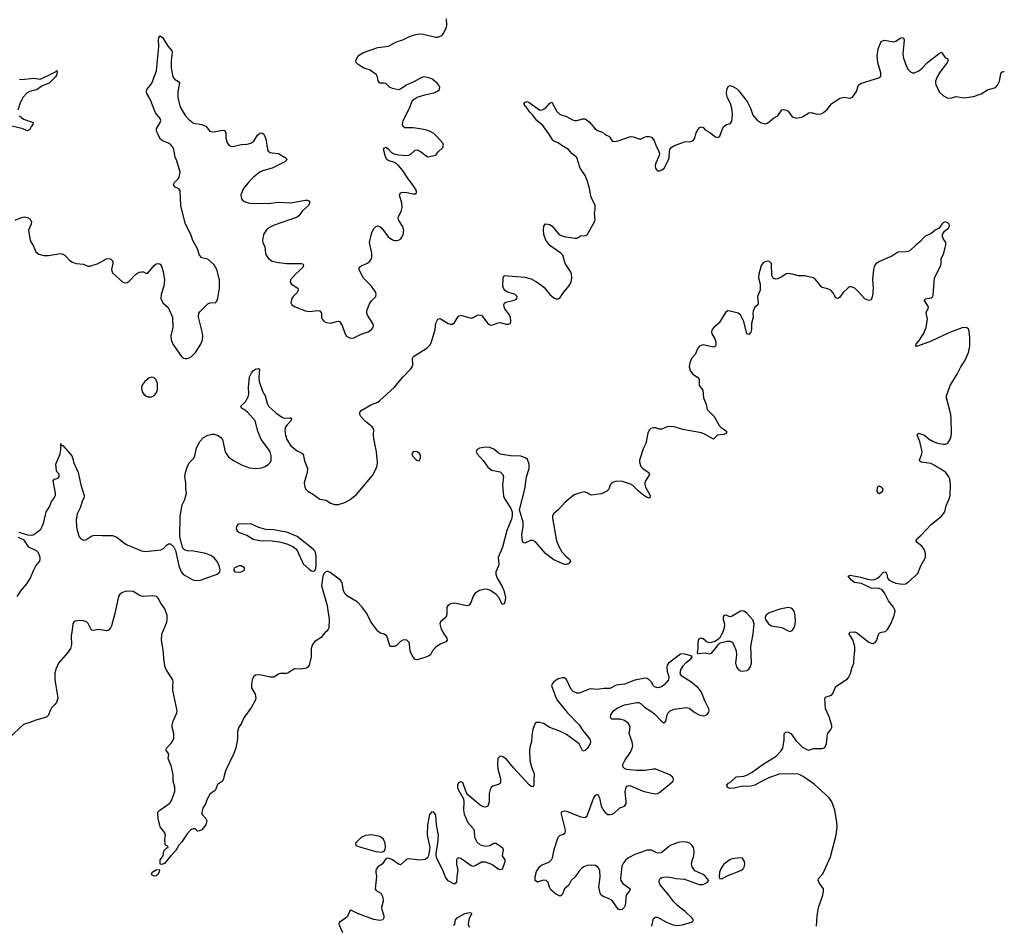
# Model space of a CAD drawing. Header units: inches. Extents: x 1694897 to 1849880, y 907231 to 1017944.
# Tile 154 of 171: x 1837033 to 1846536, y 970458 to 979203. Entities that reach past the tile are written whole.
import ezdxf

# ---------------------------------------------------------------- set-up
doc = ezdxf.new("R2010")
doc.units = ezdxf.units.IN
doc.header["$MEASUREMENT"] = 0
doc.layers.add('B8937', color=7, linetype='Continuous')
doc.layers.add('B8947', color=7, linetype='Continuous')

msp = doc.modelspace()

# ---------------------------------------------------------------- linework, layer by layer
at = {"layer": 'B8937', "color": 6}
for points, elevation in [([(1836990, 977266.1), (1837050, 977291.9), (1837077.9, 977297.9), (1837110, 977292.1), (1837130, 977278.8), (1837147.4, 977250), (1837144.4, 977230), (1837118.7, 977170), (1837134.2, 977070), (1837169.6, 977009.6), (1837190, 976962.6), (1837218, 976938), (1837267, 976927), (1837310, 976926.8), (1837425.9, 976945.9), (1837443.5, 976943.5), (1837468.4, 976930), (1837516.7, 976876.7), (1837541.6, 976861.6), (1837578, 976850), (1837650, 976841.3), (1837690, 976823.6), (1837710, 976822.3), (1837790, 976847.3), (1837870, 976895), (1837890, 976898.5), (1837910, 976893.1), (1837931.3, 976870), (1837931.9, 976850), (1837919.7, 976790), (1837930, 976758.7), (1838027.8, 976667.7), (1838050, 976661.3), (1838070, 976664.6), (1838090, 976676.5), (1838150, 976742), (1838170, 976756.6), (1838190, 976766.4), (1838208.2, 976768.2), (1838227.7, 976767.7), (1838250, 976756.4), (1838270, 976756.4), (1838329.8, 976830), (1838350, 976846.2), (1838370, 976850.2), (1838390, 976842), (1838402.7, 976822.7), (1838418.7, 976770), (1838430.5, 976690), (1838423.5, 976630), (1838397.5, 976550), (1838396.8, 976510), (1838414.3, 976470), (1838465.2, 976425.2), (1838509.4, 976329.4), (1838510.2, 976230), (1838491.8, 976150), (1838495.2, 976110), (1838511.9, 976070), (1838594.3, 975950), (1838610, 975936.1), (1838630, 975930.2), (1838650, 975930.2), (1838670, 975937.6), (1838692.4, 975950), (1838730.4, 975989.6), (1838781.9, 976070), (1838796.6, 976110), (1838799.7, 976150), (1838795.3, 976190), (1838759.9, 976330), (1838763.7, 976370), (1838774.5, 976385.5), (1838850, 976459), (1838870, 976468.2), (1838927.5, 976472.5), (1838936.6, 976483.4), (1838946.4, 976513.6), (1838962.5, 976610), (1838960.9, 976690), (1838936.2, 976790), (1838910, 976834.2), (1838850, 976891), (1838790, 976904.9), (1838770, 976929), (1838750.8, 976990.8), (1838703.4, 977070), (1838684.1, 977130), (1838633, 977230), (1838590, 977404), (1838581, 977550), (1838569.8, 977570), (1838528.7, 977590), (1838516.5, 977610), (1838527.6, 977630), (1838564.5, 977670), (1838573.7, 977686.3), (1838581.7, 977730), (1838550, 977840.4), (1838535.3, 977875.3), (1838521.1, 977950), (1838510, 977972.7), (1838490, 977997.3), (1838470, 978011.2), (1838410, 978031.8), (1838392.7, 978050), (1838369.9, 978090), (1838352.9, 978130), (1838353.3, 978150), (1838390.6, 978210), (1838394, 978230), (1838390, 978249.3), (1838343.6, 978303.6), (1838293.9, 978433.9), (1838259.7, 978490), (1838257.4, 978510), (1838261.3, 978530), (1838294, 978566), (1838308.9, 978590), (1838354.8, 978710), (1838375.7, 978944.3), (1838373.3, 979010), (1838376.3, 979030), (1838390, 979048.2), (1838410, 979032), (1838465.5, 978945.5), (1838502, 978902), (1838504.5, 978884.5), (1838495.7, 978810), (1838494.9, 978734.9), (1838510, 978650.7), (1838527.2, 978630), (1838565.2, 978605.2), (1838577.2, 978590), (1838560.1, 978510), (1838561, 978450), (1838568.9, 978408.9), (1838579.6, 978370), (1838595.8, 978335.8), (1838634.6, 978274.6), (1838662.2, 978242.2), (1838710, 978204.7), (1838791.2, 978191.2), (1838830, 978175.8), (1838868, 978128), (1838881.7, 978121.7), (1838910, 978120.6), (1838990, 978136.2), (1839013.1, 978133.1), (1839022.3, 978110), (1839023.5, 978063.5), (1839034.8, 978014.8), (1839050.3, 977990.3), (1839070, 977981.1), (1839090, 977979.6), (1839170, 977998.5), (1839230, 978000.7), (1839265.1, 978010), (1839291.5, 978030), (1839330, 978087), (1839350, 978108.2), (1839370.3, 978110.3), (1839390, 978099.1), (1839410, 978054), (1839425, 977950), (1839432.4, 977932.4), (1839450, 977920.9), (1839470, 977916.1), (1839531.7, 977911.7), (1839604.4, 977864.4), (1839610.2, 977850), (1839592.6, 977830), (1839470, 977767.9), (1839377.7, 977742.3), (1839350, 977730.4), (1839290, 977683.6), (1839250, 977644.3), (1839191.2, 977570), (1839168.5, 977510), (1839173.3, 977473.3), (1839190, 977453.4), (1839210, 977442.6), (1839250, 977431), (1839287.2, 977427.2), (1839370, 977432.1), (1839430, 977427.4), (1839530, 977441.1), (1839650, 977434.5), (1839790, 977461.2), (1839810, 977460.8), (1839831.1, 977451.1), (1839831.9, 977430), (1839819.4, 977410), (1839763.2, 977356.8), (1839727.2, 977310), (1839710, 977295.6), (1839490, 977219.7), (1839443.9, 977196.1), (1839412.1, 977170), (1839385.8, 977130), (1839377.9, 977070), (1839380.8, 977050), (1839397.8, 977010), (1839406.4, 976950), (1839413.4, 976930), (1839435.8, 976895.8), (1839470.9, 976870.9), (1839530, 976858.1), (1839610.1, 976850.1), (1839749.1, 976849.1), (1839764.4, 976844.4), (1839770, 976838), (1839772.8, 976830), (1839765.4, 976810), (1839697.4, 976750), (1839646.3, 976690), (1839643.5, 976670), (1839655.1, 976650), (1839716.8, 976610), (1839721, 976590), (1839710.5, 976570), (1839673.1, 976530), (1839660.9, 976510), (1839650.9, 976470), (1839660.7, 976450), (1839692.6, 976430), (1839790.3, 976390), (1839830, 976383.6), (1839910, 976393.6), (1839930.1, 976390.1), (1839944.7, 976370), (1839944.6, 976324.6), (1839951.3, 976310), (1839970, 976292.2), (1839990, 976278.8), (1840000, 976277.4)], 600), ([(1837030, 978628.2), (1837050, 978625.9), (1837170, 978638.1), (1837230.3, 978629.7), (1837314.3, 978665.7), (1837379.7, 978700.3), (1837390.9, 978710.9), (1837396, 978696), (1837390, 978667.2), (1837378.7, 978650), (1837318.5, 978590), (1837250, 978563.4), (1837201.2, 978530), (1837130.2, 978509.8), (1837104.8, 978495.2), (1837064.6, 978450), (1837035.4, 978390), (1837014.6, 978330)], 600), ([(1837030, 978275.7), (1837070, 978241.2), (1837162, 978210), (1837158.6, 978190), (1837145.7, 978174.3), (1837130, 978141.1), (1837110, 978131.1), (1837053.1, 978153.1), (1836915.2, 978184.8)], 600), ([(1837025.9, 974254.1), (1837107.8, 974227.8), (1837150, 974224), (1837170, 974231.5), (1837220.9, 974270), (1837235.8, 974284.2), (1837250.3, 974309.7), (1837265.9, 974350), (1837287.7, 974452.3), (1837319.8, 974500.2), (1837341.1, 974550), (1837368.9, 974590), (1837377.2, 974610), (1837379.2, 974630), (1837357.2, 974750), (1837370, 974766), (1837403.1, 974776.9), (1837415.3, 974790), (1837414, 974814), (1837394.6, 974834.6), (1837388.9, 974848.9), (1837382, 974910), (1837422.9, 975010), (1837429.6, 975050), (1837430, 975112), (1837432.7, 975092.7), (1837450, 975091.3), (1837535.5, 974990), (1837550, 974951.3), (1837552.2, 974930), (1837598.5, 974830), (1837624.1, 974710), (1837656, 974610), (1837654.3, 974590), (1837638.5, 974561.5), (1837616.5, 974490), (1837589.2, 974430.8), (1837579, 974370), (1837580.8, 974310), (1837587.3, 974270), (1837608.5, 974208.5), (1837622, 974190), (1837650, 974176.6), (1837670, 974180.4), (1837730, 974218.7), (1837754.2, 974225.8), (1837830, 974220.9), (1837930, 974223.6), (1837970, 974206.6), (1838037.5, 974150), (1838070, 974131.4), (1838210, 974075.2), (1838248.8, 974068.8), (1838396.6, 974083.4), (1838421.9, 974098.1), (1838450, 974130.3), (1838470, 974142.3), (1838490, 974140.9), (1838516.9, 974116.9), (1838535.9, 974075.9), (1838569.5, 973930), (1838593, 973870), (1838610, 973849.2), (1838630, 973835.4), (1838697.8, 973797.8), (1838726.9, 973786.9), (1838778, 973790), (1838937.6, 973850), (1838964.7, 973870), (1838969.7, 973890), (1838957.8, 973930), (1838939.4, 973970), (1838905.5, 974010), (1838878.5, 974030), (1838830, 974049.9), (1838710.1, 974069.9), (1838653.9, 974073.9), (1838630, 974080.3), (1838614.7, 974090), (1838603.5, 974110), (1838579.1, 974210), (1838583.6, 974410), (1838602.1, 974517.9), (1838626.5, 974570), (1838644.4, 974630), (1838636.5, 974670), (1838636.5, 974730), (1838628.5, 974788.5), (1838632.9, 974830), (1838650, 974882), (1838670, 974923.6), (1838712.5, 974967.5), (1838725, 974990), (1838739.4, 975070), (1838771.6, 975130), (1838808.4, 975170), (1838850, 975192.6), (1838890, 975202), (1838910, 975201.7), (1838950, 975188.6), (1838975, 975170), (1838990.1, 975150), (1839017.9, 975030), (1839050, 974978.9), (1839101.9, 974941.9), (1839181.5, 974901.5), (1839250, 974875.1), (1839310, 974869.1), (1839370, 974876.7), (1839403, 974890), (1839434.4, 974910), (1839453.2, 974930), (1839461.5, 974950), (1839459.6, 974990), (1839449.4, 975030), (1839436.1, 975056.1), (1839364.7, 975150), (1839330.3, 975230), (1839304.8, 975330), (1839233.1, 975413.1), (1839199.6, 975439.6), (1839176.9, 975450), (1839167.6, 975470), (1839210.4, 975509.6), (1839238.2, 975561.8), (1839243.2, 975590), (1839241.5, 975650), (1839250, 975755.5), (1839270, 975793.8), (1839290, 975815.2), (1839310, 975827.2), (1839333.3, 975833.3), (1839348.5, 975828.5), (1839342.6, 975750), (1839345.8, 975710), (1839377.4, 975617.4), (1839403.8, 975570), (1839421.1, 975501.1), (1839435, 975470), (1839505.5, 975405.5), (1839570, 975361.6), (1839590, 975356), (1839639.7, 975359.7), (1839650, 975358.2), (1839656.3, 975350), (1839651.7, 975330), (1839611.7, 975288.3), (1839595.8, 975264.2), (1839592.5, 975230), (1839599.3, 975190), (1839612, 975150), (1839650, 975089.5), (1839710, 975038.2), (1839757.8, 975017.8), (1839770, 975007.7), (1839781.6, 974941.6), (1839811.1, 974870), (1839808.5, 974830), (1839780.2, 974730), (1839784.7, 974690), (1839796.5, 974670), (1839815.3, 974650), (1839870, 974619), (1839930, 974571.6), (1839990, 974564.4), (1840000, 974557.2)], 500), ([(1837007.4, 973632.6), (1837047.1, 973690), (1837103, 973757), (1837133.8, 973806.2), (1837168.9, 973890), (1837190, 973928.3), (1837226, 973974), (1837232.2, 973990), (1837231.5, 974010), (1837214.4, 974054.4), (1837194.3, 974074.3), (1837122.7, 974110), (1837076.9, 974176.9), (1837021.4, 974201.4)], 500), ([(1840000, 973873.2), (1839988.4, 973871.6), (1839969.4, 973850.6), (1839959.9, 973830), (1839944.6, 973735.4), (1840000, 973547.3)], 500), ([(1840000, 973302.5), (1839978.7, 973281.3), (1839944.1, 973235.9), (1839881.1, 973198.9), (1839858, 973170), (1839847.6, 973130), (1839846, 973050), (1839826.4, 972970), (1839810, 972946.6), (1839798, 972942), (1839750, 972931.5), (1839684.6, 972935.4), (1839623.7, 972896.3), (1839609, 972891), (1839550, 972889.7), (1839530, 972882.6), (1839487.2, 972852.8), (1839450, 972854.2), (1839350, 972876.8), (1839310, 972872.7), (1839290, 972858.7), (1839278.2, 972830), (1839270.2, 972790), (1839269.1, 972750), (1839304.6, 972690), (1839311.4, 972650), (1839306, 972630), (1839270, 972564.2), (1839197.6, 972462.4), (1839172.4, 972410), (1839146.7, 972370), (1839135.5, 972330), (1839134.1, 972254.1), (1839119.4, 972170), (1839097.7, 972110), (1839021, 971950), (1838996.8, 971863.2), (1838990, 971849.6), (1838943.7, 971816.3), (1838927.7, 971772.3), (1838918.5, 971761.5), (1838873, 971727), (1838841, 971670), (1838826, 971630), (1838800.7, 971590), (1838790.8, 971550), (1838791.1, 971531.1), (1838831.3, 971490), (1838838, 971470), (1838830.3, 971430), (1838790, 971379), (1838770, 971369), (1838750, 971368.7), (1838728.4, 971388.4), (1838708.4, 971388.4), (1838690, 971384), (1838682.5, 971377.5), (1838650, 971340.9), (1838597.1, 971262.9), (1838568.4, 971231.6), (1838540.2, 971179.8), (1838490, 971127.3), (1838430, 971054), (1838405.2, 971045.2), (1838390, 971048), (1838389.7, 971090.3), (1838416.9, 971130), (1838424, 971176), (1838452.9, 971207.1), (1838466, 971210), (1838462, 971222), (1838447.3, 971227.3), (1838438, 971238), (1838433.2, 971290), (1838441.2, 971330), (1838434, 971350), (1838389.8, 971409.8), (1838370, 971489.2), (1838364.9, 971530), (1838367.1, 971550), (1838386.2, 971570), (1838481.9, 971638.1), (1838497, 971663), (1838529.3, 971750), (1838530.8, 971790.8), (1838515.1, 971850), (1838515.6, 971910), (1838497.2, 971990), (1838466.7, 972070), (1838471.7, 972111.7), (1838447.1, 972150), (1838449.8, 972170.2), (1838498.7, 972221.3), (1838519.8, 972260.2), (1838522.4, 972310), (1838505.2, 972370), (1838505.3, 972390), (1838515.8, 972430), (1838549.9, 972509.9), (1838551.8, 972530), (1838510.5, 972729.5), (1838509.8, 972770), (1838515.4, 972810), (1838512.2, 972830), (1838450, 972923.4), (1838438.4, 972950), (1838427, 973007), (1838417.6, 973117.6), (1838401.9, 973210), (1838404.7, 973270), (1838454.1, 973385.9), (1838457.9, 973410), (1838455.9, 973450), (1838434.9, 973514.9), (1838395.5, 973570), (1838370, 973616.9), (1838352, 973632), (1838318.5, 973638.5), (1838230, 973633.7), (1838210, 973636.3), (1838186.1, 973646.1), (1838130, 973680.9), (1838074.3, 973685.7), (1838050, 973682.3), (1838018.9, 973670), (1837997.6, 973650), (1837987.7, 973632.3), (1837953, 973470), (1837918.9, 973350), (1837910.2, 973329.8), (1837891.1, 973308.9), (1837870, 973302.3), (1837794.2, 973314.2), (1837745.4, 973305.4), (1837730, 973309.3), (1837719.7, 973319.7), (1837694, 973374), (1837678, 973390), (1837650, 973398), (1837610, 973401.8), (1837570, 973395.8), (1837555.1, 973384.9), (1837546.5, 973370), (1837540.9, 973310), (1837528.9, 973250), (1837532.2, 973170), (1837524.6, 973130), (1837495.5, 973090), (1837409.1, 972990.9), (1837380.6, 972930), (1837373.5, 972890), (1837372.9, 972832.9), (1837399.7, 972650), (1837387.6, 972610), (1837370, 972585.7), (1837341.6, 972558.4), (1837326.2, 972533.8), (1837312.5, 972487.5), (1837291.3, 972468.7), (1837190, 972439.9), (1837130, 972415.3), (1837070, 972397.2), (1836930, 972269)], 500)]:
    msp.add_lwpolyline(points, dxfattribs=dict(at, elevation=elevation))
for points, elevation in [([(1838310, 975750.5), (1838279.6, 975740.4), (1838242.5, 975710), (1838211.6, 975670), (1838207.8, 975650), (1838214.3, 975610), (1838230, 975587.1), (1838249.1, 975570), (1838270, 975560.2), (1838310, 975561.6), (1838330, 975574.9), (1838350, 975597.4), (1838362.5, 975630), (1838364.3, 975655.7), (1838362.1, 975690), (1838350, 975726.2), (1838330, 975745.2)], 600), ([(1839150, 974335.5), (1839140.2, 974330), (1839125, 974310), (1839121.8, 974290), (1839129.3, 974270), (1839150, 974251.9), (1839225.4, 974225.4), (1839287.5, 974187.5), (1839350, 974173.8), (1839470, 974171.6), (1839541.1, 974161.1), (1839610, 974142.3), (1839670, 974114.9), (1839695.2, 974095.2), (1839713.7, 974070), (1839770, 973948.5), (1839830, 973893.9), (1839850, 973882.2), (1839870, 973878.8), (1839888.5, 973891.5), (1839894.8, 973925.2), (1839895, 974030), (1839883.6, 974070), (1839866.6, 974090), (1839711.5, 974211.5), (1839610, 974254), (1839550, 974262.6), (1839490, 974278.2), (1839410, 974281), (1839341, 974301), (1839270, 974332)], 500), ([(1839170, 973928), (1839150, 973928), (1839108, 973910), (1839098, 973890), (1839110, 973870.8), (1839150, 973866.7), (1839170, 973870.3), (1839196.5, 973883.5), (1839203.6, 973890), (1839201.6, 973910)], 500), ([(1838330, 970932.4), (1838310, 970945.6), (1838306.9, 970950), (1838312.8, 970970), (1838350, 970995.2), (1838378, 970998), (1838382, 970990), (1838379.6, 970970), (1838366.3, 970950), (1838350, 970936.4)], 500)]:
    msp.add_lwpolyline(points, close=True, dxfattribs=dict(at, elevation=elevation))
at = {"layer": 'B8947', "color": 6}
for points, elevation in [([(1840000, 976277.4), (1840030, 976273.5), (1840050, 976275), (1840090, 976290.1), (1840110, 976291.3), (1840123.9, 976283.9), (1840147.2, 976250), (1840170, 976177), (1840187.9, 976147.9), (1840210, 976132.7), (1840227.7, 976127.7), (1840258, 976130), (1840330, 976165.9), (1840395.4, 976190), (1840429.7, 976210), (1840445.3, 976230), (1840447, 976250), (1840441, 976270), (1840388.6, 976350), (1840382.6, 976370), (1840383, 976390), (1840406.1, 976453.9), (1840430, 976488), (1840471.4, 976528.6), (1840475, 976550), (1840469.7, 976570), (1840428.1, 976630), (1840349.2, 976709.2), (1840310.3, 976790), (1840309.6, 976810), (1840330, 976826.3), (1840388.6, 976851.4), (1840411.5, 976870), (1840427.3, 976892.7), (1840432.8, 976910), (1840432.8, 976950), (1840410.8, 977050), (1840432.9, 977147.1), (1840454.5, 977190), (1840470, 977206.5), (1840490, 977213), (1840510, 977207.3), (1840530, 977189.5), (1840590, 977105.9), (1840630, 977076), (1840650, 977069.5), (1840670.5, 977069.5), (1840690, 977074.2), (1840712.1, 977087.9), (1840734.9, 977125.1), (1840739.5, 977170), (1840728.7, 977210), (1840689.9, 977269.9), (1840686.3, 977290), (1840691.5, 977310), (1840714.6, 977350), (1840724.6, 977390), (1840721.3, 977430), (1840698.9, 977510), (1840708.9, 977530), (1840730, 977537.4), (1840770, 977535.7), (1840830, 977522), (1840850, 977522.3), (1840861.6, 977530), (1840863.1, 977550), (1840841.4, 977590), (1840776.2, 977676.2), (1840727.5, 977750), (1840690, 977795.6), (1840660.1, 977820.1), (1840590, 977842.3), (1840574.6, 977854.6), (1840560.3, 977890), (1840546, 977954), (1840553.3, 977966.7), (1840570, 977971.2), (1840590, 977957.2), (1840621.4, 977921.4), (1840646.3, 977906.3), (1840690, 977897.3), (1840770, 977890.9), (1840790, 977895.3), (1840810, 977907), (1840850, 977942.1), (1840870, 977945.5), (1840900.7, 977930), (1840970, 977877.4), (1841050, 977896.1), (1841072.2, 977927.8), (1841118.2, 977970), (1841123.2, 977990), (1841116.3, 978010), (1841067.1, 978070), (1841030, 978102.6), (1840990, 978126.3), (1840950, 978140.4), (1840896.2, 978150), (1840830, 978157.5), (1840750, 978158.6), (1840733.6, 978170), (1840727.1, 978190), (1840734.1, 978230), (1840795, 978350), (1840817.8, 978410), (1840829.9, 978430.1), (1840870, 978455.4), (1840942.1, 978477.9), (1841030, 978497.3), (1841066.8, 978513.2), (1841085.1, 978530), (1841088.9, 978550), (1841080.2, 978570), (1841063.6, 978590), (1841010, 978632.2), (1840970, 978646.2), (1840930, 978649.9), (1840910, 978644.5), (1840836.5, 978603.5), (1840770, 978575), (1840708.8, 978531.2), (1840690, 978526), (1840630, 978538.2), (1840602.3, 978550), (1840566.6, 978586.6), (1840550, 978591.2), (1840510, 978590.5), (1840492.6, 978612.6), (1840485.4, 978650), (1840473.6, 978673.6), (1840410, 978718.7), (1840355.7, 978735.7), (1840328, 978750), (1840299.5, 978770), (1840280.7, 978790), (1840278.4, 978810), (1840303.8, 978856.2), (1840352.5, 978887.5), (1840490, 978933.3), (1840591.9, 978948.1), (1840670, 978989.3), (1840730, 979008.6), (1840790, 979037.2), (1840843.8, 979056.2), (1840890, 979065.7), (1840930, 979064.1), (1841050, 979033.4), (1841070, 979033.4), (1841106.5, 979050), (1841123.4, 979070), (1841153.5, 979130), (1841156.6, 979150), (1841151.6, 979210)], 600), ([(1840000, 974557.2), (1840033.4, 974533.4), (1840070, 974520.1), (1840110, 974522.8), (1840170, 974540.1), (1840221.5, 974570), (1840282.4, 974617.6), (1840437.4, 974802.6), (1840474.4, 974870), (1840483, 974897), (1840486.3, 974930), (1840478.2, 975030), (1840450, 975158), (1840447.7, 975192.3), (1840452.3, 975250), (1840434.5, 975270), (1840370, 975321.7), (1840327.1, 975370), (1840316.4, 975390), (1840315.8, 975410), (1840329.8, 975430.2), (1840430, 975487.6), (1840490, 975510.2), (1840510, 975524.6), (1840648, 975652), (1840730, 975751.8), (1840808.9, 975830), (1840821.8, 975850), (1840827.9, 975870), (1840823.4, 975930), (1840833.3, 975950), (1840966.5, 976033.5), (1840996.2, 976063.8), (1841008.6, 976091.4), (1841041.9, 976210), (1841048.5, 976271.5), (1841070, 976310.4), (1841090, 976317.6), (1841170, 976270.3), (1841190, 976261.3), (1841210, 976262), (1841230, 976278.4), (1841270, 976340.4), (1841290, 976348.8), (1841390, 976322.3), (1841410, 976326), (1841450, 976348.7), (1841470, 976353.7), (1841490, 976348.2), (1841550, 976268.2), (1841570, 976254.9), (1841590, 976254), (1841650, 976277), (1841670, 976280.3), (1841730, 976263), (1841750, 976262), (1841768.7, 976270), (1841773.6, 976290), (1841769.6, 976330), (1841750, 976364.5), (1841715.6, 976410), (1841707.6, 976430), (1841707.3, 976450), (1841713.8, 976466.2), (1841725.4, 976474.6), (1841804.9, 976495.1), (1841830, 976507.7), (1841836.2, 976530), (1841816, 976550), (1841736.3, 976576.3), (1841710, 976594), (1841696, 976630), (1841698, 976710), (1841710, 976732.2), (1841910, 976716.8), (1841970, 976700.5), (1842016.4, 976676.4), (1842070, 976639.3), (1842095.5, 976615.5), (1842150, 976550.3), (1842190, 976517.6), (1842210, 976508.4), (1842230, 976508.2), (1842250, 976519.1), (1842280.5, 976570), (1842334, 976630), (1842356.8, 976670), (1842363.5, 976710), (1842357.8, 976750), (1842349.8, 976770), (1842299.1, 976850), (1842276.2, 976930), (1842256.5, 976950), (1842150, 977022.7), (1842110, 977073.3), (1842093.5, 977130), (1842089.6, 977170.4), (1842092.7, 977210), (1842109.7, 977230.3), (1842150, 977225.3), (1842172.9, 977210), (1842235.1, 977135.1), (1842259.1, 977119.1), (1842289.1, 977109.1), (1842390, 977091.8), (1842410, 977094.7), (1842450, 977116.5), (1842490, 977118), (1842510, 977124.4), (1842583.1, 977256.9), (1842586.4, 977270), (1842580.7, 977330), (1842588.4, 977371.6), (1842587.1, 977410), (1842550.4, 977490), (1842529.2, 977590), (1842510, 977651.1), (1842490, 977697.6), (1842444.2, 977770), (1842411.7, 977871.7), (1842366.5, 977906.5), (1842330.4, 977950.4), (1842266.8, 977986.8), (1842230, 978014.1), (1842190, 978029.9), (1842179.5, 978039.5), (1842141.8, 978101.8), (1842082.1, 978182.1), (1842026, 978230), (1841984.2, 978284.2), (1841957.8, 978310), (1841921.3, 978361.3), (1841909.4, 978370), (1841905.6, 978385.6), (1841898, 978390), (1841912.9, 978407.1), (1841930, 978411.7), (1841950, 978403.7), (1842050, 978332.3), (1842070, 978328), (1842108, 978350), (1842150, 978395.5), (1842170, 978405.5), (1842216.9, 978316.9), (1842248.9, 978288.9), (1842310, 978268.2), (1842370, 978235.2), (1842390, 978230.2), (1842410, 978230.2), (1842470, 978245.7), (1842490, 978246.4), (1842530, 978217), (1842588.6, 978148.6), (1842610, 978132.2), (1842657.1, 978117.1), (1842688, 978090), (1842718.3, 978078.3), (1842728.6, 978068.6), (1842750, 978029.2), (1842770, 978026.5), (1842810, 978034.1), (1842930, 978074.5), (1842953.2, 978073.2), (1843010, 978051.7), (1843030, 978052.2), (1843061.2, 978070), (1843083.7, 978076.3), (1843110, 978075.2), (1843130, 978069), (1843157.4, 978037.4), (1843173.8, 977990), (1843203.2, 977930), (1843207.1, 977910), (1843204.2, 977890), (1843170, 977811.6), (1843167.1, 977790), (1843170, 977768), (1843183.1, 977750), (1843190, 977744.9), (1843210, 977744.9), (1843230, 977753.4), (1843251.9, 977770), (1843286.6, 977830), (1843302.7, 977870), (1843304.7, 977930), (1843308.6, 977950), (1843319.7, 977970), (1843351.7, 977988.3), (1843450, 978022.7), (1843510, 978027.3), (1843530, 978033.8), (1843547.6, 978052.4), (1843563.2, 978110), (1843590, 978157.8), (1843610, 978167.8), (1843630, 978160.9), (1843650, 978138.8), (1843695, 978115), (1843750, 978071.6), (1843770, 978066), (1843790, 978077.1), (1843815.6, 978150), (1843828, 978172), (1843850, 978187.9), (1843890, 978201.8), (1843902.4, 978217.6), (1843910, 978238), (1843913.6, 978290), (1843906.8, 978350), (1843894.4, 978390), (1843865.4, 978450), (1843855.4, 978490), (1843858.1, 978530), (1843870, 978558.5), (1843877.5, 978562.5), (1843890, 978567.5), (1843917.7, 978557.7), (1843950, 978538.6), (1843970, 978519), (1844053.2, 978413.2), (1844085.5, 978350), (1844110, 978279.7), (1844150, 978233.8), (1844190, 978206.2), (1844230, 978198.8), (1844250, 978204.7), (1844310, 978250.9), (1844350, 978274.7), (1844388.5, 978331.5), (1844404.5, 978335.5), (1844430, 978329.6), (1844450, 978318.1), (1844490, 978265.1), (1844530, 978253.2), (1844590, 978263.7), (1844650, 978303.3), (1844670, 978305.5), (1844730, 978292.2), (1844770, 978295), (1844790, 978305.6), (1844825.1, 978334.9), (1844868.4, 978391.6), (1844950, 978446.4), (1844990, 978453.9), (1845050, 978445.2), (1845070, 978455.8), (1845109.8, 978510.2), (1845130.7, 978570), (1845150, 978587), (1845335.7, 978644.3), (1845343.6, 978656.4), (1845345.6, 978690), (1845315.5, 978790), (1845309.2, 978850), (1845317.5, 978922.5), (1845348.1, 978991.9), (1845375.8, 979004.2), (1845470, 978988.1), (1845490, 978996.1), (1845530, 979023), (1845550.1, 979030.1), (1845564.4, 979024.4), (1845569.2, 979010), (1845558.3, 978870), (1845564.5, 978830), (1845591.9, 978751.9), (1845610, 978721.2), (1845630, 978700.2), (1845650, 978690.1), (1845670, 978690.7), (1845710, 978709.1), (1845745, 978734.9), (1845795, 978790), (1845910, 978879), (1845930.1, 978890.1), (1845960.8, 978840.8), (1845970, 978833.4), (1845988.9, 978828.9), (1845995.6, 978810), (1845986.4, 978790), (1845909.8, 978690.2), (1845887.5, 978650), (1845873.3, 978610), (1845871.5, 978590), (1845875.7, 978575.7), (1845906.7, 978506.7), (1845950, 978467.3), (1845990, 978446.5), (1846030, 978448.6), (1846070, 978459.8), (1846150, 978446.9), (1846239.1, 978460.9), (1846314.6, 978485.4), (1846374.7, 978525.3), (1846450, 978549), (1846470, 978570.2), (1846489.9, 978610.1), (1846501.4, 978678.6), (1846510, 978695.6), (1846530, 978702.6), (1846536.4, 978702.1)], 500), ([(1844723.3, 970450), (1844729, 970550), (1844743.4, 970630), (1844786.2, 970750), (1844792.8, 970790), (1844789.7, 970810), (1844748.8, 970868.8), (1844738.9, 970890), (1844744, 970910), (1844785.8, 970954.2), (1844859.7, 971120.3), (1844912.7, 971330), (1844922.1, 971410), (1844920.8, 971450), (1844902.2, 971570), (1844870.3, 971650.3), (1844845.7, 971690), (1844702.6, 971822.6), (1844596.3, 971896.3), (1844550, 971916.5), (1844490, 971921.5), (1844363.5, 971916.5), (1844270, 971886.7), (1844179.1, 971840.9), (1844130, 971810.3), (1844090, 971800.2), (1844058, 971798), (1844010, 971802.6), (1843930, 971781.7), (1843890, 971779.7), (1843864.5, 971790), (1843859.6, 971810), (1843874.3, 971830), (1843896.1, 971843.9), (1843948.7, 971891.3), (1844021, 971899), (1844052.6, 971907.4), (1844102.8, 971937.2), (1844210, 972013.6), (1844333.8, 972090), (1844380.7, 972139.3), (1844399.3, 972170), (1844411.9, 972250), (1844413, 972307), (1844413.6, 972310), (1844430, 972326.4), (1844450, 972324.4), (1844474.5, 972310), (1844490, 972295.8), (1844523.3, 972243.3), (1844542.4, 972222.3), (1844590, 972179.7), (1844630, 972154.6), (1844650, 972149.3), (1844694.9, 972165.1), (1844775.5, 972164.4), (1844792.4, 972167.6), (1844804.2, 972175.8), (1844819.6, 972210), (1844831.4, 972308.6), (1844862.9, 972350), (1844871.3, 972368.7), (1844872.6, 972387.4), (1844847.5, 972470), (1844809.9, 972549.9), (1844803.5, 972650), (1844815.8, 972664.2), (1844870, 972680.5), (1844882.5, 972697.5), (1844903.8, 972750), (1844919.1, 972770), (1845023.2, 972836.8), (1845033.5, 972850), (1845050.7, 972889.3), (1845066.7, 972950), (1845084.6, 972990), (1845085.8, 973050), (1845095.3, 973110), (1845093.5, 973150), (1845074, 973214), (1845040.3, 973270), (1845044.5, 973290), (1845090, 973293.4), (1845110, 973284.2), (1845230, 973193), (1845250, 973182), (1845270, 973178.5), (1845290, 973187.9), (1845306.8, 973210), (1845319.5, 973260.5), (1845330, 973278.4), (1845350, 973288.6), (1845390, 973296), (1845410, 973313.4), (1845441.9, 973370), (1845472.5, 973450), (1845482.3, 973490), (1845477.6, 973510), (1845465.5, 973530), (1845418.5, 973590), (1845380.9, 973670), (1845356.3, 973696.3), (1845329, 973709), (1845250, 973712.8), (1845157.2, 973757.2), (1845089.8, 973769.8), (1845061.3, 973790), (1845030, 973830.4), (1845050, 973838.5), (1845150, 973818.4), (1845230, 973796.5), (1845270, 973795.2), (1845310, 973808.3), (1845336.6, 973830), (1845370, 973869.4), (1845390, 973870.8), (1845402.6, 973850), (1845410.1, 973810), (1845425.1, 973790), (1845450, 973776.6), (1845490, 973763), (1845550, 973751.3), (1845583.1, 973756.9), (1845610, 973771.6), (1845703.3, 973856.7), (1845729.9, 973930), (1845776.4, 974010), (1845775, 974050), (1845763.1, 974090), (1845740.6, 974120.6), (1845696.1, 974156.1), (1845687.2, 974170), (1845693.5, 974190), (1845734.6, 974225.4), (1845830, 974327.7), (1845930.4, 974409.6), (1845962.5, 974450), (1845974.2, 974510), (1846004.8, 974575.2), (1846013.1, 974606.9), (1846018.3, 974710), (1846009.9, 974770), (1846002.1, 974790), (1845972, 974830), (1845915.7, 974870), (1845830, 974916.6), (1845735.1, 974930), (1845721.1, 974941.1), (1845718.2, 974950), (1845740.7, 975010), (1845743.6, 975030), (1845719.9, 975130), (1845693.8, 975190), (1845710, 975210.1), (1845765.4, 975190), (1845810, 975152.7), (1845850, 975128.8), (1845890, 975114.8), (1845950, 975105.3), (1845970, 975105.5), (1845990, 975113.4), (1846010, 975144.9), (1846022.3, 975177.7), (1846027.9, 975212.1), (1846024.5, 975350), (1846019.6, 975390), (1845977.3, 975550), (1845977.5, 975570), (1846013.9, 975670), (1846081.5, 975778.5), (1846116.3, 975850), (1846155.7, 975910), (1846190, 975990), (1846202.8, 976050), (1846204.4, 976130), (1846196.4, 976196.4), (1846190, 976214.2), (1846170, 976229.9), (1846130, 976226.8), (1846001.3, 976178.7), (1845830, 976098), (1845699.3, 976050), (1845676, 976050), (1845683.3, 976056.7), (1845684.2, 976070), (1845715, 976105), (1845756.7, 976170), (1845782.4, 976230), (1845794.5, 976314.5), (1845782.7, 976370), (1845788.1, 976390), (1845801.4, 976410), (1845805.9, 976430), (1845767.3, 976492.7), (1845771.1, 976508.9), (1845830, 976517.2), (1845845.1, 976530), (1845850, 976542), (1845863.5, 976710), (1845923.2, 976830), (1845927.9, 976850), (1845926.9, 976893.1), (1845952.1, 976950), (1845973.1, 977030), (1845971, 977050), (1845946.5, 977090), (1845939.5, 977110), (1845939.8, 977130), (1845960.4, 977159.6), (1845996.3, 977190), (1846005.8, 977210), (1846003.5, 977230), (1845990, 977242.8), (1845970, 977249.8), (1845950, 977244), (1845934.9, 977230), (1845909.1, 977190.9), (1845870, 977171.1), (1845830, 977137.6), (1845770, 977110.8), (1845722.3, 977057.7), (1845684.9, 977030), (1845630, 976977.4), (1845610, 976965.4), (1845590, 976960.4), (1845510, 976959.1), (1845450, 976920.5), (1845331.1, 976868.9), (1845299.3, 976850), (1845283.7, 976830), (1845273.1, 976790), (1845264, 976690), (1845272.1, 976610), (1845264.8, 976535.2), (1845250, 976497.6), (1845230.2, 976489.8), (1845190, 976508.6), (1845130, 976575.4), (1845092.5, 976610), (1845050, 976625.3), (1845030, 976614.3), (1844982.4, 976570), (1844950, 976525.1), (1844930, 976512.1), (1844910, 976518), (1844880.6, 976570), (1844863.1, 976590), (1844830, 976605), (1844778.2, 976618.2), (1844766.8, 976626.8), (1844750, 976653.1), (1844710, 976697.6), (1844690, 976709.8), (1844650, 976721.5), (1844610, 976728.6), (1844550, 976731.1), (1844490, 976747.1), (1844450, 976752.3), (1844430, 976747.8), (1844390, 976718.4), (1844350, 976699.5), (1844330, 976698), (1844310, 976703.7), (1844293.8, 976733.8), (1844289.4, 976850), (1844270, 976867), (1844250, 976869.6), (1844230, 976867), (1844210, 976855.1), (1844190, 976829), (1844166.9, 976746.9), (1844162.6, 976710), (1844180.3, 976650), (1844178.9, 976590), (1844153.8, 976530), (1844160.9, 976470), (1844156.5, 976450), (1844130, 976426), (1844113.1, 976386.9), (1844109.6, 976370), (1844112.6, 976330), (1844097.6, 976270), (1844097.9, 976210), (1844090, 976186.4), (1844070, 976162), (1844050, 976169.7), (1844023.4, 976290), (1843990, 976354.5), (1843968, 976368), (1843890, 976389.7), (1843868.9, 976391.1), (1843845.3, 976374.7), (1843784.7, 976275.3), (1843731.5, 976230), (1843715.5, 976210), (1843711.2, 976190), (1843714.7, 976170), (1843741.2, 976121.2), (1843750.6, 976090.6), (1843753, 976070), (1843749.2, 976050), (1843730, 976039.9), (1843630, 976062.1), (1843610, 976058.2), (1843595.9, 976050), (1843578.6, 976030), (1843551.7, 975970), (1843516.9, 975930), (1843500.1, 975890), (1843495.6, 975850), (1843508.7, 975808.7), (1843530, 975779.6), (1843575.9, 975750), (1843591, 975731), (1843592.3, 975670), (1843626.7, 975626.7), (1843634.2, 975550), (1843657.5, 975490), (1843670, 975438), (1843736.9, 975370), (1843784.5, 975284.5), (1843804.7, 975264.7), (1843854, 975230), (1843854.7, 975210), (1843830, 975198.7), (1843768.3, 975191.7), (1843730, 975151.8), (1843655.3, 975195.3), (1843612.3, 975212.3), (1843433.7, 975246.3), (1843350, 975272.7), (1843290, 975273.3), (1843230, 975250.3), (1843210, 975249.1), (1843170, 975260.9), (1843150, 975262.1), (1843125.2, 975254.8), (1843110, 975239.8), (1843096.1, 975210), (1843076.1, 975110), (1843050, 975058.5), (1843014.9, 974950), (1843015.1, 974930), (1843029.8, 974889.8), (1843050, 974866.5), (1843104, 974830), (1843111.4, 974810), (1843073.5, 974750), (1843066.3, 974730), (1843066.6, 974713.4), (1843074.6, 974690), (1843118.4, 974610), (1843115.1, 974584.9), (1843110, 974582.3), (1843090, 974589.2), (1843056.2, 974610), (1843005.2, 974650), (1842950, 974704), (1842930, 974717), (1842850, 974742.2), (1842790, 974745.6), (1842750, 974729.8), (1842733.8, 974710), (1842718, 974670), (1842700.3, 974650), (1842650, 974625.6), (1842550, 974612.3), (1842530, 974620.4), (1842510, 974635.6), (1842483.1, 974643.1), (1842431.5, 974631.5), (1842385.9, 974614.1), (1842296.4, 974543.6), (1842230.4, 974470), (1842186.4, 974430), (1842175.3, 974410), (1842174.6, 974390), (1842215, 974170), (1842235.8, 974115.8), (1842265.4, 974065.4), (1842303, 974023), (1842342.3, 973990), (1842348.3, 973970), (1842328.7, 973950), (1842310, 973942.5), (1842290, 973941.5), (1842190, 973986.3), (1842109.4, 974049.4), (1842010, 974161.4), (1841990, 974174.2), (1841964.8, 974175.2), (1841910, 974147), (1841893.8, 974153.8), (1841885.9, 974165.9), (1841880.7, 974230), (1841892.4, 974307.6), (1841892.3, 974350), (1841857.1, 974470), (1841907.1, 974670), (1841924.6, 974790), (1841950.7, 974870), (1841949.6, 974910), (1841934.6, 974954.6), (1841913.7, 974973.7), (1841870, 974987.5), (1841770, 974990.7), (1841670, 975009), (1841650, 975019.8), (1841610, 975055.4), (1841570, 975072.5), (1841526.2, 975073.8), (1841470, 975064), (1841450, 975053.4), (1841440.4, 975030), (1841447.9, 975010), (1841507.5, 974947.5), (1841550, 974882), (1841590, 974853.7), (1841670, 974835.6), (1841696.6, 974810), (1841701.3, 974790), (1841694.5, 974710), (1841703.3, 974603.3), (1841714.2, 974574.1), (1841769.3, 974490), (1841786.9, 974450), (1841786.3, 974413.7), (1841778.9, 974381.1), (1841736.5, 974270), (1841693.6, 974110), (1841650.1, 974010), (1841656.4, 973950), (1841654.2, 973930), (1841629.5, 973870), (1841627.3, 973850), (1841640.1, 973810), (1841689.5, 973730), (1841706.4, 973690), (1841720.8, 973630), (1841719.8, 973590), (1841710, 973563.5), (1841690, 973555.6), (1841659.6, 973619.6), (1841631.8, 973651.8), (1841570, 973693.2), (1841550, 973701.7), (1841515.7, 973704.3), (1841470, 973692.5), (1841430, 973664.7), (1841410, 973636.8), (1841390, 973582.7), (1841370, 973549.8), (1841350, 973542), (1841230, 973569.4), (1841190, 973562.5), (1841170, 973550.9), (1841155.8, 973530), (1841156.6, 973470), (1841152.5, 973447.5), (1841136.2, 973423.8), (1841093.4, 973390), (1841088.2, 973370), (1841096.5, 973330), (1841121.3, 973281.3), (1841155, 973230), (1841158.3, 973210), (1841145.9, 973194.1), (1841090, 973173.3), (1841050, 973143.5), (1841016.9, 973110), (1840997.3, 973070), (1840981.3, 973058.7), (1840954.2, 973045.8), (1840870, 973020.4), (1840850, 973025.1), (1840830, 973046.4), (1840810, 973081.7), (1840800.7, 973110), (1840795.8, 973175.8), (1840790, 973191.2), (1840769.6, 973210), (1840750, 973214.4), (1840730, 973211.3), (1840710, 973198.1), (1840670, 973158.6), (1840650, 973150.7), (1840610, 973151.8), (1840575.4, 973250), (1840551.1, 973271.1), (1840510, 973282.3), (1840490, 973298.7), (1840423.1, 973390), (1840384.5, 973470), (1840334.2, 973534.2), (1840290, 973580.5), (1840197.3, 973637.3), (1840176, 973656), (1840158.1, 973690), (1840145.3, 973765.3), (1840130.1, 973790.1), (1840030, 973864.7), (1840010, 973874.6), (1840000, 973873.2)], 500), ([(1840000, 973547.3), (1840001.7, 973541.7), (1840020.5, 973410), (1840018, 973330), (1840007.6, 973310), (1840000, 973302.5)], 500), ([(1843133.1, 970450), (1843150, 970523.5), (1843170, 970538.3), (1843190, 970536.1), (1843270, 970490.5), (1843330, 970466.6), (1843370, 970456.9), (1843430, 970462), (1843527.4, 970492.6), (1843535.1, 970510), (1843519.3, 970530), (1843457.3, 970590), (1843386.1, 970646.1), (1843345.7, 970685.7), (1843299.4, 970750), (1843215, 970850), (1843205.2, 970870), (1843204, 970890), (1843215.4, 970910), (1843230, 970918.5), (1843250, 970923.7), (1843290, 970924.9), (1843370, 970910.5), (1843450, 970902.3), (1843590, 970851.1), (1843630, 970851.4), (1843669.7, 970870.2), (1843683.6, 970890), (1843652.3, 970930), (1843628.3, 970950), (1843550, 970985), (1843523.3, 971023.3), (1843517.9, 971050), (1843519.3, 971070), (1843538.7, 971130), (1843544.5, 971170), (1843535, 971210), (1843523.2, 971230), (1843502.4, 971250), (1843470, 971261.7), (1843430, 971263.6), (1843390, 971257.6), (1843310, 971228.7), (1843235.3, 971164.7), (1843222, 971158), (1843190, 971154.2), (1843130, 971182.5), (1843090, 971183.8), (1842970, 971140.8), (1842910.1, 971110), (1842884, 971090), (1842859.5, 971060.5), (1842845.4, 971030), (1842833.1, 970910), (1842836.7, 970890), (1842850, 970865.2), (1842924.8, 970810), (1842920.1, 970790), (1842887, 970750), (1842878.3, 970650), (1842868.6, 970630), (1842848.8, 970610), (1842830, 970606.6), (1842810, 970614), (1842750, 970696.6), (1842716.8, 970716.8), (1842670, 970733), (1842646.6, 970750), (1842636.5, 970770), (1842623.4, 970830), (1842635.7, 970924.3), (1842632.3, 970990), (1842617.6, 971017.6), (1842590, 971035.8), (1842550, 971040.1), (1842510, 971035.1), (1842478, 971022), (1842454.7, 971005.3), (1842430, 970979), (1842395.1, 970924.9), (1842356.5, 970890), (1842334.3, 970845.7), (1842290, 970810), (1842270, 970753.5), (1842250, 970740.8), (1842203.5, 970763.5), (1842160, 970800), (1842145.7, 970825.7), (1842132.4, 970870), (1842114.1, 970890), (1842090, 970895.3), (1842030, 970875.8), (1842009.5, 970890), (1842007.1, 970930), (1842021.7, 970978.3), (1842054.5, 971025.5), (1842070, 971038), (1842146.2, 971070), (1842166, 971090), (1842175.2, 971110), (1842192.3, 971190), (1842229.9, 971310.1), (1842250, 971327.7), (1842283.3, 971336.7), (1842297.5, 971350), (1842301.3, 971370), (1842298.7, 971390), (1842261, 971530), (1842263.7, 971550), (1842270, 971556.3), (1842290, 971562.5), (1842310, 971559.9), (1842450, 971505.7), (1842490, 971498.3), (1842510, 971514), (1842570, 971681.3), (1842590, 971714.6), (1842610, 971723.5), (1842628.6, 971688.6), (1842646.5, 971610), (1842670, 971565), (1842690, 971541.6), (1842710, 971529.6), (1842730, 971527.1), (1842750, 971531.6), (1842770, 971542.1), (1842826.2, 971593.8), (1842871.6, 971610), (1842886.6, 971630), (1842888.2, 971651.8), (1842875.5, 971750), (1842885.6, 971790), (1842897, 971803), (1842910, 971809.3), (1842930, 971806.2), (1843050, 971752.7), (1843130, 971733.3), (1843171.9, 971728.1), (1843190, 971730.1), (1843210, 971740.1), (1843341, 971850), (1843345, 971870), (1843332.9, 971890), (1843307.9, 971910), (1843174.1, 971965.9), (1843150, 971966.5), (1843070, 971953.3), (1842990, 971953.4), (1842890, 971963.5), (1842871.2, 971971.2), (1842861.1, 971981.1), (1842854.1, 971990), (1842853.3, 972010), (1842874.9, 972050), (1842930, 972130.1), (1842942.5, 972157.5), (1842949.6, 972190), (1842946.1, 972230), (1842916.4, 972310), (1842924, 972370), (1842919.3, 972390), (1842907.4, 972410), (1842870, 972437.1), (1842830, 972448), (1842748, 972448), (1842737.5, 972457.5), (1842734.1, 972470), (1842738.3, 972490), (1842762.9, 972530), (1842802.8, 972557.2), (1842870, 972586.6), (1842990, 972610.1), (1843010, 972608.1), (1843030, 972598.1), (1843065.2, 972565.2), (1843126.1, 972526.1), (1843158.9, 972498.9), (1843230, 972425.4), (1843250, 972414.6), (1843270, 972428), (1843282.3, 972490), (1843292.8, 972510), (1843310.5, 972529.5), (1843350, 972545.1), (1843470, 972562.4), (1843495.1, 972555.1), (1843550, 972512.5), (1843590, 972490.8), (1843630, 972480.2), (1843650, 972482.7), (1843670, 972492.7), (1843685.2, 972514.8), (1843688.9, 972530), (1843685, 972550), (1843647.1, 972627.1), (1843614.2, 972710), (1843580.2, 972750), (1843510.5, 972810), (1843422.8, 972862.8), (1843406.8, 972890), (1843414.5, 972925.5), (1843436.7, 972963.3), (1843464.3, 972995.7), (1843509.4, 973030), (1843525.2, 973050), (1843510, 973060.9), (1843455.9, 973075.9), (1843430, 973079.2), (1843410, 973076), (1843294.7, 972990), (1843281.8, 972970), (1843278.5, 972950), (1843283, 972910), (1843298.9, 972858.9), (1843295.8, 972830), (1843258.1, 972781.9), (1843235, 972765), (1843210, 972754.5), (1843190, 972752.2), (1843161.1, 972761.1), (1843150.4, 972770.4), (1843130, 972805.7), (1843110, 972829.8), (1843090, 972839.8), (1843070, 972843.5), (1842970, 972823.8), (1842870, 972788), (1842790, 972777.3), (1842730, 972745.2), (1842670, 972743.9), (1842610, 972736.5), (1842538.4, 972741.6), (1842450, 972705.4), (1842430, 972699.9), (1842410, 972700.5), (1842376.6, 972716.6), (1842356.2, 972736.2), (1842312.3, 972832.3), (1842290, 972849), (1842270, 972848.4), (1842230, 972837.3), (1842187.2, 972810), (1842171.1, 972790), (1842165.8, 972770), (1842212.5, 972650), (1842224.2, 972630), (1842319.1, 972510), (1842433.1, 972393.1), (1842470, 972339.8), (1842527.2, 972270), (1842537.7, 972250), (1842542.2, 972230), (1842539.7, 972210), (1842510, 972166.3), (1842490, 972145.8), (1842470, 972140.8), (1842432.8, 972210), (1842310, 972301.2), (1842253.3, 972330), (1842149, 972369), (1842090, 972405.4), (1842050, 972417.5), (1842022.4, 972417.6), (1842009, 972410), (1841985.5, 972350), (1841975.4, 972290), (1841973.2, 972230), (1841959.8, 972190), (1841952.6, 972150), (1841958.3, 972050), (1841971.9, 971990), (1841996.3, 971930), (1841999.8, 971910), (1841994.4, 971870), (1841995.6, 971810), (1841990, 971794.5), (1841970, 971798), (1841950, 971816.2), (1841799.5, 971979.5), (1841730, 972065.3), (1841690, 972089.8), (1841670, 972090.7), (1841649.6, 972070.4), (1841645.8, 972014.2), (1841648, 971970), (1841673.7, 971873.7), (1841675.3, 971844.7), (1841670, 971828.2), (1841650, 971816.3), (1841599.3, 971800.7), (1841585.3, 971790), (1841572.5, 971770), (1841563.7, 971730), (1841565.9, 971650), (1841550, 971607.9), (1841530, 971599.2), (1841510, 971602.5), (1841477.7, 971617.7), (1841358.7, 971718.7), (1841342.5, 971742.5), (1841310, 971837.4), (1841290, 971843.5), (1841270, 971833.3), (1841257.2, 971810), (1841257.4, 971790), (1841264.8, 971770), (1841318.2, 971678.2), (1841321.5, 971650), (1841316.7, 971570), (1841323, 971530), (1841358.6, 971450), (1841413.2, 971390), (1841420.5, 971370), (1841422.3, 971310), (1841444.3, 971264.3), (1841476.1, 971236.1), (1841530, 971223), (1841569.7, 971230), (1841610, 971250.1), (1841630, 971251.6), (1841694, 971210), (1841700.2, 971190), (1841688.6, 971130), (1841714.2, 971090), (1841716.6, 971070), (1841690, 970998.3), (1841670, 970992.4), (1841650, 971001.2), (1841590, 971044.6), (1841530, 971068.5), (1841490, 971066.7), (1841430, 971032.3), (1841410, 971027.2), (1841390, 971031.6), (1841290, 971101.8), (1841269, 971111), (1841256.1, 971103.9), (1841247.9, 971090), (1841249.1, 971050), (1841263.2, 970990), (1841251.8, 970930), (1841248, 970870), (1841230, 970856.9), (1841170, 970888.8), (1841142.2, 970922.2), (1841118.5, 970990), (1841055, 971110), (1841052.8, 971150), (1841070, 971251.3), (1841076.3, 971330), (1841057.5, 971430), (1841050, 971521.2), (1841030, 971551.1), (1841010, 971553), (1840990, 971529.3), (1840969.3, 971430), (1840965, 971330), (1840990.4, 971209.7), (1840978.4, 971130), (1840970, 971109.2), (1840946.4, 971093.6), (1840893.5, 971086.5), (1840790, 971100.5), (1840770, 971097.6), (1840710, 971043), (1840690, 971048.3), (1840630, 971091.8), (1840610, 971100.9), (1840590, 971106), (1840576.8, 971103.2), (1840564.4, 971095.6), (1840533, 971050), (1840490, 971021.3), (1840475.9, 971004.1), (1840470.3, 970990), (1840470.3, 970970), (1840478.3, 970930), (1840463.1, 970810), (1840475.3, 970795.2), (1840518, 970770), (1840538.9, 970730), (1840542, 970690), (1840524.7, 970630), (1840527.3, 970610), (1840549.3, 970550), (1840549.2, 970530), (1840537.6, 970510), (1840510, 970505.2), (1840450, 970514.4), (1840293.2, 970573.2), (1840230, 970605.1), (1840221.2, 970598.8), (1840196.9, 970543.1), (1840175.7, 970524.3), (1840118.7, 970490), (1840114.9, 970470), (1840148.4, 970390)], 600), ([(1841222.3, 970457.7), (1841232.2, 970470), (1841240.8, 970510), (1841254, 970530), (1841330, 970572.9), (1841370, 970583.5), (1841390, 970579.3), (1841394, 970570), (1841366.6, 970513.4), (1841361.8, 970470), (1841370, 970440.7)], 600)]:
    msp.add_lwpolyline(points, dxfattribs=dict(at, elevation=elevation))
for points, elevation in [([(1840850, 975034.5), (1840830.4, 975029.6), (1840819.5, 975010), (1840825.3, 974990), (1840863.8, 974950), (1840890, 974942.4), (1840902.2, 974970), (1840902.4, 974990), (1840894.8, 975010), (1840870, 975030.8)], 500), ([(1845330, 974698.5), (1845314.9, 974690), (1845310, 974681.2), (1845307.2, 974650), (1845314.2, 974634.2), (1845330, 974628.9), (1845362.6, 974650), (1845368.2, 974670), (1845352.1, 974690)], 600), ([(1844450, 973527.8), (1844370, 973510.7), (1844265.3, 973474.7), (1844234.6, 973450), (1844227.5, 973430), (1844230.7, 973410), (1844261.1, 973370), (1844289.3, 973350), (1844390, 973333.1), (1844450, 973302), (1844470, 973296.6), (1844490, 973304.7), (1844508.5, 973330), (1844515.1, 973350), (1844520.3, 973390), (1844519.2, 973450), (1844508.9, 973490), (1844492.7, 973510), (1844479, 973519)], 600), ([(1844010, 973494.2), (1843990, 973491.9), (1843910, 973443.9), (1843890, 973436.3), (1843850, 973452.8), (1843830, 973449.2), (1843821.3, 973430), (1843822.6, 973410), (1843835.8, 973370), (1843833, 973330), (1843816.9, 973283.1), (1843788.5, 973231.5), (1843779.4, 973220.6), (1843741.7, 973198.3), (1843710, 973187.6), (1843690, 973186), (1843670, 973192.8), (1843630, 973226), (1843610, 973231.6), (1843590, 973223.7), (1843581.3, 973210), (1843578, 973190), (1843579.5, 973130), (1843570.8, 973090), (1843583.1, 973083.1), (1843649.2, 973089.2), (1843690, 973080.3), (1843710, 973087.2), (1843750, 973130.5), (1843773.5, 973166.5), (1843794.7, 973185.2), (1843859.3, 973200.7), (1843890, 973202), (1843910, 973193.1), (1843920.2, 973180.2), (1843947.9, 973110), (1843952.4, 973070), (1843941.9, 972990), (1843952.6, 972950), (1843970, 972927.5), (1843990, 972916.8), (1844010, 972911.5), (1844050, 972918.8), (1844070, 972931.8), (1844084.7, 972950), (1844097.1, 972990), (1844090.7, 973150), (1844112.1, 973272.1), (1844122.9, 973370), (1844107.7, 973407.7), (1844050, 973473.3), (1844030, 973489.8)], 600), ([(1840430, 971330.5), (1840370, 971325.3), (1840330, 971306.2), (1840273, 971250), (1840278.8, 971230), (1840335.5, 971210), (1840470, 971172.1), (1840530, 971163.1), (1840550, 971173), (1840559.7, 971190), (1840563.5, 971216.5), (1840560.6, 971250), (1840544.4, 971290), (1840530, 971304.4), (1840510, 971314.4)], 600), ([(1843989.8, 971109.8), (1843910, 971100.7), (1843887.3, 971090), (1843830, 971048), (1843802.2, 971010), (1843787.3, 970970), (1843784.3, 970924.3), (1843788.2, 970910), (1843810, 970908), (1843862.7, 970937.3), (1843992.2, 970987.8), (1844015.5, 971004.5), (1844030, 971028.5), (1844032.7, 971050), (1844030, 971074.5), (1844010, 971105.4)], 600)]:
    msp.add_lwpolyline(points, close=True, dxfattribs=dict(at, elevation=elevation))

doc.saveas('drawing.dxf')
